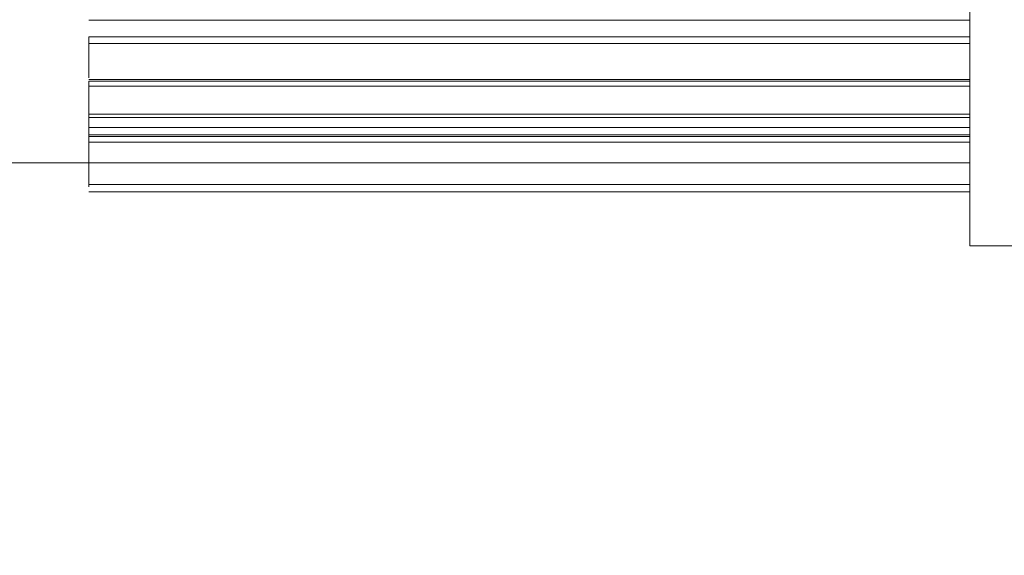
# Model space of a CAD drawing. Header units: metres. Extents: x -54598 to 1827199, y -329446 to -256744.
# Tile 120 of 256: x 27542 to 28016, y -268460 to -268202. Entities that reach past the tile are written whole.
import ezdxf
from ezdxf import colors
from ezdxf.entities.mleader import LeaderData, LeaderLine
from ezdxf.math import Vec2, Vec3

# ---------------------------------------------------------------- set-up
doc = ezdxf.new("R2010")
doc.units = ezdxf.units.M
doc.layers.add('M-EQPM', color=7, linetype='Continuous', lineweight=20)
doc.layers.add('ТС_труБы', color=5, linetype='Continuous', lineweight=60)
doc.styles.add('ISO_1.0', font='isocpeur.ttf')

# ---------------------------------------------------------------- blocks, each defined once
blk = doc.blocks.new('ìáß_ß_Stratos_GIGA_Wilo - Stratos GIGA 100_3-33_22-669461-В_Этаж 01_Сводный')
at = {"layer": 'M-EQPM', "color": 1}
for p, q in [((-940.46, 27639.23), (-940.46, 27899.23)), ((-940.46, 27899.23), (-940.46, 27639.23)), ((-1152.77, 27693.59), (-940.46, 27693.59)), ((-1152.77, 27693.59), (-940.46, 27693.59)), ((-1152.77, 27681.29), (-1152.77, 27689.57)), ((-1152.77, 27689.57), (-940.46, 27689.57)), ((-1152.77, 27688.02), (-1152.77, 27689.57)), ((-1152.77, 27689.57), (-940.46, 27689.57)), ((-1152.77, 27688.02), (-940.46, 27688.02)), ((-1152.77, 27679.75), (-1152.77, 27688.02)), ((-1152.77, 27688.02), (-940.46, 27688.02)), ((-940.46, 27689.57), (-940.46, 27681.29)), ((-940.46, 27689.57), (-940.46, 27688.02)), ((-940.46, 27688.02), (-940.46, 27679.75)), ((-1152.77, 27679.75), (-1152.77, 27681.29)), ((-1152.77, 27681.29), (-1152.77, 27679.75)), ((-940.46, 27681.29), (-940.46, 27679.75)), ((-940.46, 27679.75), (-940.46, 27681.29)), ((-1152.77, 27679.32), (-940.46, 27679.32)), ((-1152.77, 27679.32), (-940.46, 27679.32)), ((-1152.77, 27669.54), (-1152.77, 27678.9)), ((-1152.77, 27678.9), (-940.46, 27678.9)), ((-1152.77, 27677.7), (-1152.77, 27678.9)), ((-1152.77, 27678.9), (-940.46, 27678.9)), ((-940.46, 27678.9), (-940.46, 27669.54)), ((-940.46, 27678.9), (-940.46, 27677.7)), ((-1152.77, 27677.7), (-940.46, 27677.7)), ((-1152.77, 27668.34), (-1152.77, 27677.7)), ((-1152.77, 27677.7), (-940.46, 27677.7)), ((-940.46, 27677.7), (-940.46, 27668.34)), ((-1152.77, 27660.82), (-1152.77, 27670.97)), ((-1152.77, 27670.97), (-940.46, 27670.97)), ((-1152.77, 27670.15), (-1152.77, 27670.97)), ((-1152.77, 27670.97), (-940.46, 27670.97)), ((-1152.77, 27670.15), (-940.46, 27670.15)), ((-1152.77, 27660), (-1152.77, 27670.15)), ((-1152.77, 27670.15), (-940.46, 27670.15)), ((-1152.77, 27668.34), (-1152.77, 27669.54)), ((-1152.77, 27669.54), (-1152.77, 27668.34)), ((-940.46, 27670.97), (-940.46, 27660.82)), ((-940.46, 27670.97), (-940.46, 27670.15)), ((-940.46, 27670.15), (-940.46, 27660)), ((-940.46, 27669.54), (-940.46, 27668.34)), ((-940.46, 27668.34), (-940.46, 27669.54)), ((-1152.77, 27667.74), (-940.46, 27667.74)), ((-1152.77, 27667.74), (-940.46, 27667.74)), ((-1152.77, 27655.4), (-1152.77, 27666.03)), ((-1152.77, 27666.03), (-940.46, 27666.03)), ((-1152.77, 27665.62), (-1152.77, 27666.03)), ((-1152.77, 27666.03), (-940.46, 27666.03)), ((-1152.77, 27665.62), (-940.46, 27665.62)), ((-1152.77, 27654.98), (-1152.77, 27665.62)), ((-1152.77, 27665.62), (-940.46, 27665.62)), ((-940.46, 27666.03), (-940.46, 27655.4)), ((-940.46, 27666.03), (-940.46, 27665.62)), ((-940.46, 27665.62), (-940.46, 27654.98)), ((-1152.77, 27653.43), (-1152.77, 27664.23)), ((-1152.77, 27664.23), (-940.46, 27664.23)), ((-1152.77, 27664.23), (-940.46, 27664.23)), ((-940.46, 27664.23), (-940.46, 27653.43)), ((-1152.77, 27660), (-1152.77, 27660.82)), ((-1152.77, 27660.82), (-1152.77, 27660)), ((-940.46, 27660.82), (-940.46, 27660)), ((-940.46, 27660), (-940.46, 27660.82)), ((-1242.96, 27659.23), (-1152.77, 27659.23)), ((-1152.77, 27659.21), (-940.46, 27659.21)), ((-1152.77, 27659.21), (-940.46, 27659.21)), ((-1152.77, 27654.98), (-1152.77, 27655.4)), ((-1152.77, 27655.4), (-1152.77, 27654.98)), ((-940.46, 27655.4), (-940.46, 27654.98)), ((-940.46, 27654.98), (-940.46, 27655.4)), ((-1152.77, 27653.99), (-940.46, 27653.99)), ((-1152.77, 27653.99), (-940.46, 27653.99)), ((-1152.77, 27653.43), (-1152.77, 27653.43)), ((-940.46, 27653.43), (-940.46, 27653.43)), ((-1152.77, 27652.23), (-940.46, 27652.23)), ((-940.46, 27639.23), (-915.46, 27639.23))]:
    blk.add_line(p, q, dxfattribs=at)
blk = doc.blocks.new('fdsafdsf')
at = {"layer": 'M-EQPM', "color": 1}
blk.add_blockref('ìáß_ß_Stratos_GIGA_Wilo - Stratos GIGA 100_3-33_22-669461-В_Этаж 01_Сводный', (222982.66, 12226.14), dxfattribs=at)
blk = doc.blocks.new('_None')

msp = doc.modelspace()

# ---------------------------------------------------------------- block references
at = {"color": 5, "lineweight": 30, "xscale": 2, "yscale": 2, "zscale": 2}
msp.add_blockref('fdsafdsf', (-416084.8, -348041.46), dxfattribs=at)

# ---------------------------------------------------------------- next in the draw order: leaders
at = {"layer": 'ТС_труБы', "color": 5, "linetype": 'Continuous', "lineweight": 5}
ml = msp.add_multileader_mtext('Standard', dxfattribs=at)
ml.set_content('{\\fArial|b0|i0|c204|p34;\\C0;НАСОС ЦИРКУЛЯЦИИ /НАСОС СЕТЕВОЙ/ ГВС N=\\fArial|b0|i0|c0|p34;1.5\\fArial|b0|i0|c204|p34; КВТ}', color=250, style='ISO_1.0')
ml.set_leader_properties(color=250)
ml.set_arrow_properties(name='NONE')
ml.build(insert=Vec2(0, 0))
ml.multileader.update_dxf_attribs({"text_left_attachment_type": 6, "text_right_attachment_type": 6, "dogleg_length": 86.42, "arrow_head_size": 200})
ctx = ml.context
ctx.base_point, ctx.char_height, ctx.arrow_head_size, ctx.landing_gap_size, ctx.plane_origin = Vec3(16704.41, -263297.43), 500, 200, 200, Vec3(22862.97, -262204.87)
ctx.left_attachment, ctx.right_attachment, ctx.text_align_type = 6, 6, 1
notes = []
notes.append((ctx, [(1, (1, 1, 0), (16617.98, -263297.43), (1, 0), 86.42, [(2, [(15983.58, -272447.44), (16057.29, -266318.75)], 0, [])])]))
ctx.mtext.insert, ctx.mtext.width, ctx.mtext.alignment, ctx.mtext.flow_direction = Vec3(22085.68, -262697.43), 10718.881, 2, 5
ctx.mtext.has_bg_fill, ctx.mtext.bg_color, ctx.mtext.bg_scale_factor, ctx.mtext.bg_transparency, ctx.mtext.use_window_bg_color = 1, -1073741824, 1, 0, 1
for ctx, leaders in notes:
    for number, flags, end, landing, length, lines in leaders:
        leader = LeaderData()
        leader.index, (leader.has_last_leader_line, leader.has_dogleg_vector, leader.attachment_direction) = number, flags
        leader.last_leader_point, leader.dogleg_vector, leader.dogleg_length = Vec3(end), Vec3(landing), length
        for number, points, colour, breaks in lines:
            line = LeaderLine()
            line.index, line.vertices, line.color, line.breaks = number, Vec3.list(points), colors.encode_raw_color(colour), breaks
            leader.lines.append(line)
        ctx.leaders.append(leader)

doc.saveas('drawing.dxf')
